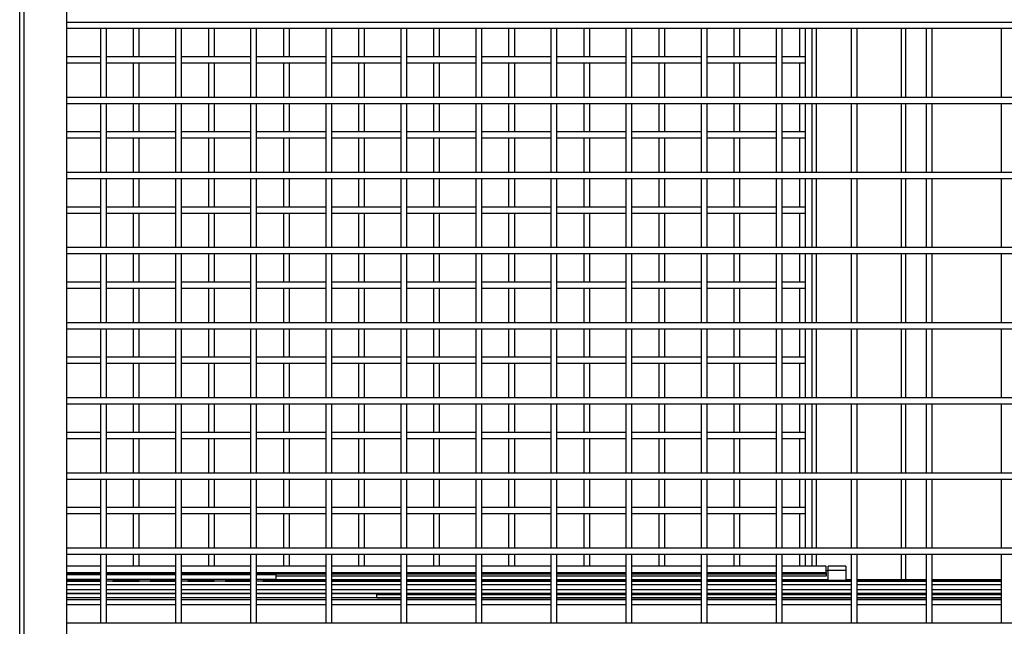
# Model space of a CAD drawing. Header units: inches. Extents: x 0.2 to 10.8, y 0.2 to 8.2.
# Tile 8 of 42: x 2.626 to 3.719, y 2.75 to 3.423. Entities that reach past the tile are written whole.
import ezdxf

# ---------------------------------------------------------------- set-up
doc = ezdxf.new("R2010")
doc.units = ezdxf.units.IN
doc.header["$MEASUREMENT"] = 0

msp = doc.modelspace()

# ---------------------------------------------------------------- linework, layer by layer
for p, q in [((2.62564, 2.34758), (2.62564, 4.9942)), ((2.63044, 2.34758), (2.63044, 4.9942)), ((2.67772, 4.9942), (2.67772, 2.34758)), ((2.67772, 3.42049), (4.52147, 3.42049)), ((2.67772, 3.41383), (4.52147, 3.41383)), ((2.71532, 3.41383), (2.71532, 3.33716)), ((2.72199, 3.33716), (2.72199, 3.41383)), ((2.75178, 3.41383), (2.75178, 3.38219)), ((2.75844, 3.38219), (2.75844, 3.41383)), ((2.79866, 3.41383), (2.79866, 3.33716)), ((2.80532, 3.33716), (2.80532, 3.41383)), ((2.83511, 3.41383), (2.83511, 3.38219)), ((2.84178, 3.38219), (2.84178, 3.41383)), ((2.88199, 3.41383), (2.88199, 3.33716)), ((2.88866, 3.33716), (2.88866, 3.41383)), ((2.91844, 3.41383), (2.91844, 3.38219)), ((2.92511, 3.38219), (2.92511, 3.41383)), ((2.96532, 3.41383), (2.96532, 3.33716)), ((2.97199, 3.33716), (2.97199, 3.41383)), ((3.00178, 3.41383), (3.00178, 3.38219)), ((3.00844, 3.38219), (3.00844, 3.41383)), ((3.04866, 3.41383), (3.04866, 3.33716)), ((3.05532, 3.33716), (3.05532, 3.41383)), ((3.08511, 3.41383), (3.08511, 3.38219)), ((3.09178, 3.38219), (3.09178, 3.41383)), ((3.13199, 3.41383), (3.13199, 3.33716)), ((3.13866, 3.33716), (3.13866, 3.41383)), ((3.16844, 3.41383), (3.16844, 3.38219)), ((3.17511, 3.38219), (3.17511, 3.41383)), ((3.21532, 3.41383), (3.21532, 3.33716)), ((3.22199, 3.33716), (3.22199, 3.41383)), ((3.25178, 3.41383), (3.25178, 3.38219)), ((3.25844, 3.38219), (3.25844, 3.41383)), ((3.29866, 3.41383), (3.29866, 3.33716)), ((3.30532, 3.33716), (3.30532, 3.41383)), ((3.33511, 3.41383), (3.33511, 3.38219)), ((3.34178, 3.38219), (3.34178, 3.41383)), ((3.38199, 3.41383), (3.38199, 3.33716)), ((3.38866, 3.33716), (3.38866, 3.41383)), ((3.41844, 3.41383), (3.41844, 3.38219)), ((3.42511, 3.38219), (3.42511, 3.41383)), ((3.46532, 3.41383), (3.46532, 3.33716)), ((3.47199, 3.33716), (3.47199, 3.41383)), ((3.49136, 3.41383), (3.49136, 3.38219)), ((3.49803, 3.38219), (3.49803, 3.41383)), ((3.50511, 3.41383), (3.50511, 3.33716)), ((3.51011, 3.33716), (3.51011, 3.41383)), ((3.54866, 3.41383), (3.54866, 3.33716)), ((3.55532, 3.33716), (3.55532, 3.41383)), ((3.60428, 3.41383), (3.60428, 3.33716)), ((3.60928, 3.33716), (3.60928, 3.41383)), ((3.63199, 3.41383), (3.63199, 3.33716)), ((3.63866, 3.33716), (3.63866, 3.41383)), ((3.71532, 3.41383), (3.71532, 3.33716)), ((2.71532, 3.38219), (2.67772, 3.38219)), ((2.79866, 3.38219), (2.72199, 3.38219)), ((2.88199, 3.38219), (2.80532, 3.38219)), ((2.96532, 3.38219), (2.88866, 3.38219)), ((3.04866, 3.38219), (2.97199, 3.38219)), ((3.13199, 3.38219), (3.05532, 3.38219)), ((3.21532, 3.38219), (3.13866, 3.38219)), ((3.29866, 3.38219), (3.22199, 3.38219)), ((3.38199, 3.38219), (3.30532, 3.38219)), ((3.46532, 3.38219), (3.38866, 3.38219)), ((3.49803, 3.38219), (3.47199, 3.38219)), ((3.49803, 3.37552), (3.49803, 3.38219)), ((2.67772, 3.37552), (2.71532, 3.37552)), ((2.72199, 3.37552), (2.79866, 3.37552)), ((2.75178, 3.37552), (2.75178, 3.33716)), ((2.75844, 3.33716), (2.75844, 3.37552)), ((2.80532, 3.37552), (2.88199, 3.37552)), ((2.83511, 3.37552), (2.83511, 3.33716)), ((2.84178, 3.33716), (2.84178, 3.37552)), ((2.88866, 3.37552), (2.96532, 3.37552)), ((2.91844, 3.37552), (2.91844, 3.33716)), ((2.92511, 3.33716), (2.92511, 3.37552)), ((2.97199, 3.37552), (3.04866, 3.37552)), ((3.00178, 3.37552), (3.00178, 3.33716)), ((3.00844, 3.33716), (3.00844, 3.37552)), ((3.05532, 3.37552), (3.13199, 3.37552)), ((3.08511, 3.37552), (3.08511, 3.33716)), ((3.09178, 3.33716), (3.09178, 3.37552)), ((3.13866, 3.37552), (3.21532, 3.37552)), ((3.16844, 3.37552), (3.16844, 3.33716)), ((3.17511, 3.33716), (3.17511, 3.37552)), ((3.22199, 3.37552), (3.29866, 3.37552)), ((3.25178, 3.37552), (3.25178, 3.33716)), ((3.25844, 3.33716), (3.25844, 3.37552)), ((3.30532, 3.37552), (3.38199, 3.37552)), ((3.33511, 3.37552), (3.33511, 3.33716)), ((3.34178, 3.33716), (3.34178, 3.37552)), ((3.38866, 3.37552), (3.46532, 3.37552)), ((3.41844, 3.37552), (3.41844, 3.33716)), ((3.42511, 3.33716), (3.42511, 3.37552)), ((3.47199, 3.37552), (3.49803, 3.37552)), ((3.49136, 3.37552), (3.49136, 3.33716)), ((3.49803, 3.33716), (3.49803, 3.37552)), ((4.52147, 3.33716), (2.67772, 3.33716)), ((2.67772, 3.33049), (4.52147, 3.33049)), ((2.71532, 3.33049), (2.71532, 3.25383)), ((2.72199, 3.25383), (2.72199, 3.33049)), ((2.75178, 3.33049), (2.75178, 3.29886)), ((2.75844, 3.29886), (2.75844, 3.33049)), ((2.79866, 3.33049), (2.79866, 3.25383)), ((2.80532, 3.25383), (2.80532, 3.33049)), ((2.83511, 3.33049), (2.83511, 3.29886)), ((2.84178, 3.29886), (2.84178, 3.33049)), ((2.88199, 3.33049), (2.88199, 3.25383)), ((2.88866, 3.25383), (2.88866, 3.33049)), ((2.91844, 3.33049), (2.91844, 3.29886)), ((2.92511, 3.29886), (2.92511, 3.33049)), ((2.96532, 3.33049), (2.96532, 3.25383)), ((2.97199, 3.25383), (2.97199, 3.33049)), ((3.00178, 3.33049), (3.00178, 3.29886)), ((3.00844, 3.29886), (3.00844, 3.33049)), ((3.04866, 3.33049), (3.04866, 3.25383)), ((3.05532, 3.25383), (3.05532, 3.33049)), ((3.08511, 3.33049), (3.08511, 3.29886)), ((3.09178, 3.29886), (3.09178, 3.33049)), ((3.13199, 3.33049), (3.13199, 3.25383)), ((3.13866, 3.25383), (3.13866, 3.33049)), ((3.16844, 3.33049), (3.16844, 3.29886)), ((3.17511, 3.29886), (3.17511, 3.33049)), ((3.21532, 3.33049), (3.21532, 3.25383)), ((3.22199, 3.25383), (3.22199, 3.33049)), ((3.25178, 3.33049), (3.25178, 3.29886)), ((3.25844, 3.29886), (3.25844, 3.33049)), ((3.29866, 3.33049), (3.29866, 3.25383)), ((3.30532, 3.25383), (3.30532, 3.33049)), ((3.33511, 3.33049), (3.33511, 3.29886)), ((3.34178, 3.29886), (3.34178, 3.33049)), ((3.38199, 3.33049), (3.38199, 3.25383)), ((3.38866, 3.25383), (3.38866, 3.33049)), ((3.41844, 3.33049), (3.41844, 3.29886)), ((3.42511, 3.29886), (3.42511, 3.33049)), ((3.46532, 3.33049), (3.46532, 3.25383)), ((3.47199, 3.25383), (3.47199, 3.33049)), ((3.49136, 3.33049), (3.49136, 3.29886)), ((3.49803, 3.29886), (3.49803, 3.33049)), ((3.50511, 3.33049), (3.50511, 3.25383)), ((3.51011, 3.25383), (3.51011, 3.33049)), ((3.54866, 3.33049), (3.54866, 3.25383)), ((3.55532, 3.25383), (3.55532, 3.33049)), ((3.60428, 3.33049), (3.60428, 3.25383)), ((3.60928, 3.25383), (3.60928, 3.33049)), ((3.63199, 3.33049), (3.63199, 3.25383)), ((3.63866, 3.25383), (3.63866, 3.33049)), ((3.71532, 3.33049), (3.71532, 3.25383)), ((2.71532, 3.29886), (2.67772, 3.29886)), ((2.67772, 3.29219), (2.71532, 3.29219)), ((2.79866, 3.29886), (2.72199, 3.29886)), ((2.72199, 3.29219), (2.79866, 3.29219)), ((2.75178, 3.29219), (2.75178, 3.25383)), ((2.75844, 3.25383), (2.75844, 3.29219)), ((2.88199, 3.29886), (2.80532, 3.29886)), ((2.80532, 3.29219), (2.88199, 3.29219)), ((2.83511, 3.29219), (2.83511, 3.25383)), ((2.84178, 3.25383), (2.84178, 3.29219)), ((2.96532, 3.29886), (2.88866, 3.29886)), ((2.88866, 3.29219), (2.96532, 3.29219)), ((2.91844, 3.29219), (2.91844, 3.25383)), ((2.92511, 3.25383), (2.92511, 3.29219)), ((3.04866, 3.29886), (2.97199, 3.29886)), ((2.97199, 3.29219), (3.04866, 3.29219)), ((3.00178, 3.29219), (3.00178, 3.25383)), ((3.00844, 3.25383), (3.00844, 3.29219)), ((3.13199, 3.29886), (3.05532, 3.29886)), ((3.05532, 3.29219), (3.13199, 3.29219)), ((3.08511, 3.29219), (3.08511, 3.25383)), ((3.09178, 3.25383), (3.09178, 3.29219)), ((3.21532, 3.29886), (3.13866, 3.29886)), ((3.13866, 3.29219), (3.21532, 3.29219)), ((3.16844, 3.29219), (3.16844, 3.25383)), ((3.17511, 3.25383), (3.17511, 3.29219)), ((3.29866, 3.29886), (3.22199, 3.29886)), ((3.22199, 3.29219), (3.29866, 3.29219)), ((3.25178, 3.29219), (3.25178, 3.25383)), ((3.25844, 3.25383), (3.25844, 3.29219)), ((3.38199, 3.29886), (3.30532, 3.29886)), ((3.30532, 3.29219), (3.38199, 3.29219)), ((3.33511, 3.29219), (3.33511, 3.25383)), ((3.34178, 3.25383), (3.34178, 3.29219)), ((3.46532, 3.29886), (3.38866, 3.29886)), ((3.38866, 3.29219), (3.46532, 3.29219)), ((3.41844, 3.29219), (3.41844, 3.25383)), ((3.42511, 3.25383), (3.42511, 3.29219)), ((3.49803, 3.29886), (3.47199, 3.29886)), ((3.47199, 3.29219), (3.49803, 3.29219)), ((3.49136, 3.29219), (3.49136, 3.25383)), ((3.49803, 3.29219), (3.49803, 3.29886)), ((3.49803, 3.25383), (3.49803, 3.29219)), ((4.52147, 3.25383), (2.67772, 3.25383)), ((2.67772, 3.24716), (4.52147, 3.24716)), ((2.71532, 3.24716), (2.71532, 3.17049)), ((2.72199, 3.17049), (2.72199, 3.24716)), ((2.75178, 3.24716), (2.75178, 3.21552)), ((2.75844, 3.21552), (2.75844, 3.24716)), ((2.79866, 3.24716), (2.79866, 3.17049)), ((2.80532, 3.17049), (2.80532, 3.24716)), ((2.83511, 3.24716), (2.83511, 3.21552)), ((2.84178, 3.21552), (2.84178, 3.24716)), ((2.88199, 3.24716), (2.88199, 3.17049)), ((2.88866, 3.17049), (2.88866, 3.24716)), ((2.91844, 3.24716), (2.91844, 3.21552)), ((2.92511, 3.21552), (2.92511, 3.24716)), ((2.96532, 3.24716), (2.96532, 3.17049)), ((2.97199, 3.17049), (2.97199, 3.24716)), ((3.00178, 3.24716), (3.00178, 3.21552)), ((3.00844, 3.21552), (3.00844, 3.24716)), ((3.04866, 3.24716), (3.04866, 3.17049)), ((3.05532, 3.17049), (3.05532, 3.24716)), ((3.08511, 3.24716), (3.08511, 3.21552)), ((3.09178, 3.21552), (3.09178, 3.24716)), ((3.13199, 3.24716), (3.13199, 3.17049)), ((3.13866, 3.17049), (3.13866, 3.24716)), ((3.16844, 3.24716), (3.16844, 3.21552)), ((3.17511, 3.21552), (3.17511, 3.24716)), ((3.21532, 3.24716), (3.21532, 3.17049)), ((3.22199, 3.17049), (3.22199, 3.24716)), ((3.25178, 3.24716), (3.25178, 3.21552)), ((3.25844, 3.21552), (3.25844, 3.24716)), ((3.29866, 3.24716), (3.29866, 3.17049)), ((3.30532, 3.17049), (3.30532, 3.24716)), ((3.33511, 3.24716), (3.33511, 3.21552)), ((3.34178, 3.21552), (3.34178, 3.24716)), ((3.38199, 3.24716), (3.38199, 3.17049)), ((3.38866, 3.17049), (3.38866, 3.24716)), ((3.41844, 3.24716), (3.41844, 3.21552)), ((3.42511, 3.21552), (3.42511, 3.24716)), ((3.46532, 3.24716), (3.46532, 3.17049)), ((3.47199, 3.17049), (3.47199, 3.24716)), ((3.49136, 3.24716), (3.49136, 3.21552)), ((3.49803, 3.21552), (3.49803, 3.24716)), ((3.50511, 3.24716), (3.50511, 3.17049)), ((3.51011, 3.17049), (3.51011, 3.24716)), ((3.54866, 3.24716), (3.54866, 3.17049)), ((3.55532, 3.17049), (3.55532, 3.24716)), ((3.60428, 3.24716), (3.60428, 3.17049)), ((3.60928, 3.17049), (3.60928, 3.24716)), ((3.63199, 3.24716), (3.63199, 3.17049)), ((3.63866, 3.17049), (3.63866, 3.24716)), ((3.71532, 3.24716), (3.71532, 3.17049)), ((2.71532, 3.21552), (2.67772, 3.21552)), ((2.79866, 3.21552), (2.72199, 3.21552)), ((2.88199, 3.21552), (2.80532, 3.21552)), ((2.96532, 3.21552), (2.88866, 3.21552)), ((3.04866, 3.21552), (2.97199, 3.21552)), ((3.13199, 3.21552), (3.05532, 3.21552)), ((3.21532, 3.21552), (3.13866, 3.21552)), ((3.29866, 3.21552), (3.22199, 3.21552)), ((3.38199, 3.21552), (3.30532, 3.21552)), ((3.46532, 3.21552), (3.38866, 3.21552)), ((3.49803, 3.21552), (3.47199, 3.21552)), ((3.49803, 3.20886), (3.49803, 3.21552)), ((2.67772, 3.20886), (2.71532, 3.20886)), ((2.72199, 3.20886), (2.79866, 3.20886)), ((2.75178, 3.20886), (2.75178, 3.17049)), ((2.75844, 3.17049), (2.75844, 3.20886)), ((2.80532, 3.20886), (2.88199, 3.20886)), ((2.83511, 3.20886), (2.83511, 3.17049)), ((2.84178, 3.17049), (2.84178, 3.20886)), ((2.88866, 3.20886), (2.96532, 3.20886)), ((2.91844, 3.20886), (2.91844, 3.17049)), ((2.92511, 3.17049), (2.92511, 3.20886)), ((2.97199, 3.20886), (3.04866, 3.20886)), ((3.00178, 3.20886), (3.00178, 3.17049)), ((3.00844, 3.17049), (3.00844, 3.20886)), ((3.05532, 3.20886), (3.13199, 3.20886)), ((3.08511, 3.20886), (3.08511, 3.17049)), ((3.09178, 3.17049), (3.09178, 3.20886)), ((3.13866, 3.20886), (3.21532, 3.20886)), ((3.16844, 3.20886), (3.16844, 3.17049)), ((3.17511, 3.17049), (3.17511, 3.20886)), ((3.22199, 3.20886), (3.29866, 3.20886)), ((3.25178, 3.20886), (3.25178, 3.17049)), ((3.25844, 3.17049), (3.25844, 3.20886)), ((3.30532, 3.20886), (3.38199, 3.20886)), ((3.33511, 3.20886), (3.33511, 3.17049)), ((3.34178, 3.17049), (3.34178, 3.20886)), ((3.38866, 3.20886), (3.46532, 3.20886)), ((3.41844, 3.20886), (3.41844, 3.17049)), ((3.42511, 3.17049), (3.42511, 3.20886)), ((3.47199, 3.20886), (3.49803, 3.20886)), ((3.49136, 3.20886), (3.49136, 3.17049)), ((3.49803, 3.17049), (3.49803, 3.20886)), ((4.52147, 3.17049), (2.67772, 3.17049)), ((2.67772, 3.16383), (4.52147, 3.16383)), ((2.71532, 3.16383), (2.71532, 3.08716)), ((2.72199, 3.08716), (2.72199, 3.16383)), ((2.75178, 3.16383), (2.75178, 3.13219)), ((2.75844, 3.13219), (2.75844, 3.16383)), ((2.79866, 3.16383), (2.79866, 3.08716)), ((2.80532, 3.08716), (2.80532, 3.16383)), ((2.83511, 3.16383), (2.83511, 3.13219)), ((2.84178, 3.13219), (2.84178, 3.16383)), ((2.88199, 3.16383), (2.88199, 3.08716)), ((2.88866, 3.08716), (2.88866, 3.16383)), ((2.91844, 3.16383), (2.91844, 3.13219)), ((2.92511, 3.13219), (2.92511, 3.16383)), ((2.96532, 3.16383), (2.96532, 3.08716)), ((2.97199, 3.08716), (2.97199, 3.16383)), ((3.00178, 3.16383), (3.00178, 3.13219)), ((3.00844, 3.13219), (3.00844, 3.16383)), ((3.04866, 3.16383), (3.04866, 3.08716)), ((3.05532, 3.08716), (3.05532, 3.16383)), ((3.08511, 3.16383), (3.08511, 3.13219)), ((3.09178, 3.13219), (3.09178, 3.16383)), ((3.13199, 3.16383), (3.13199, 3.08716)), ((3.13866, 3.08716), (3.13866, 3.16383)), ((3.16844, 3.16383), (3.16844, 3.13219)), ((3.17511, 3.13219), (3.17511, 3.16383)), ((3.21532, 3.16383), (3.21532, 3.08716)), ((3.22199, 3.08716), (3.22199, 3.16383)), ((3.25178, 3.16383), (3.25178, 3.13219)), ((3.25844, 3.13219), (3.25844, 3.16383)), ((3.29866, 3.16383), (3.29866, 3.08716)), ((3.30532, 3.08716), (3.30532, 3.16383)), ((3.33511, 3.16383), (3.33511, 3.13219)), ((3.34178, 3.13219), (3.34178, 3.16383)), ((3.38199, 3.16383), (3.38199, 3.08716)), ((3.38866, 3.08716), (3.38866, 3.16383)), ((3.41844, 3.16383), (3.41844, 3.13219)), ((3.42511, 3.13219), (3.42511, 3.16383)), ((3.46532, 3.16383), (3.46532, 3.08716)), ((3.47199, 3.08716), (3.47199, 3.16383)), ((3.49136, 3.16383), (3.49136, 3.13219)), ((3.49803, 3.13219), (3.49803, 3.16383)), ((3.50511, 3.16383), (3.50511, 3.08716)), ((3.51011, 3.08716), (3.51011, 3.16383)), ((3.54866, 3.16383), (3.54866, 3.08716)), ((3.55532, 3.08716), (3.55532, 3.16383)), ((3.60428, 3.16383), (3.60428, 3.08716)), ((3.60928, 3.08716), (3.60928, 3.16383)), ((3.63199, 3.16383), (3.63199, 3.08716)), ((3.63866, 3.08716), (3.63866, 3.16383)), ((3.71532, 3.16383), (3.71532, 3.08716)), ((2.71532, 3.13219), (2.67772, 3.13219)), ((2.79866, 3.13219), (2.72199, 3.13219)), ((2.88199, 3.13219), (2.80532, 3.13219)), ((2.96532, 3.13219), (2.88866, 3.13219)), ((3.04866, 3.13219), (2.97199, 3.13219)), ((3.13199, 3.13219), (3.05532, 3.13219)), ((3.21532, 3.13219), (3.13866, 3.13219)), ((3.29866, 3.13219), (3.22199, 3.13219)), ((3.38199, 3.13219), (3.30532, 3.13219)), ((3.46532, 3.13219), (3.38866, 3.13219)), ((3.49803, 3.13219), (3.47199, 3.13219)), ((3.49803, 3.12552), (3.49803, 3.13219)), ((2.67772, 3.12552), (2.71532, 3.12552)), ((2.72199, 3.12552), (2.79866, 3.12552)), ((2.75178, 3.12552), (2.75178, 3.08716)), ((2.75844, 3.08716), (2.75844, 3.12552)), ((2.80532, 3.12552), (2.88199, 3.12552)), ((2.83511, 3.12552), (2.83511, 3.08716)), ((2.84178, 3.08716), (2.84178, 3.12552)), ((2.88866, 3.12552), (2.96532, 3.12552)), ((2.91844, 3.12552), (2.91844, 3.08716)), ((2.92511, 3.08716), (2.92511, 3.12552)), ((2.97199, 3.12552), (3.04866, 3.12552)), ((3.00178, 3.12552), (3.00178, 3.08716)), ((3.00844, 3.08716), (3.00844, 3.12552)), ((3.05532, 3.12552), (3.13199, 3.12552)), ((3.08511, 3.12552), (3.08511, 3.08716)), ((3.09178, 3.08716), (3.09178, 3.12552)), ((3.13866, 3.12552), (3.21532, 3.12552)), ((3.16844, 3.12552), (3.16844, 3.08716)), ((3.17511, 3.08716), (3.17511, 3.12552)), ((3.22199, 3.12552), (3.29866, 3.12552)), ((3.25178, 3.12552), (3.25178, 3.08716)), ((3.25844, 3.08716), (3.25844, 3.12552)), ((3.30532, 3.12552), (3.38199, 3.12552)), ((3.33511, 3.12552), (3.33511, 3.08716)), ((3.34178, 3.08716), (3.34178, 3.12552)), ((3.38866, 3.12552), (3.46532, 3.12552)), ((3.41844, 3.12552), (3.41844, 3.08716)), ((3.42511, 3.08716), (3.42511, 3.12552)), ((3.47199, 3.12552), (3.49803, 3.12552)), ((3.49136, 3.12552), (3.49136, 3.08716)), ((3.49803, 3.08716), (3.49803, 3.12552)), ((4.52147, 3.08716), (2.67772, 3.08716)), ((2.67772, 3.08049), (4.52147, 3.08049)), ((2.71532, 3.08049), (2.71532, 3.00383)), ((2.72199, 3.00383), (2.72199, 3.08049)), ((2.75178, 3.08049), (2.75178, 3.04886)), ((2.75844, 3.04886), (2.75844, 3.08049)), ((2.79866, 3.08049), (2.79866, 3.00383)), ((2.80532, 3.00383), (2.80532, 3.08049)), ((2.83511, 3.08049), (2.83511, 3.04886)), ((2.84178, 3.04886), (2.84178, 3.08049)), ((2.88199, 3.08049), (2.88199, 3.00383)), ((2.88866, 3.00383), (2.88866, 3.08049)), ((2.91844, 3.08049), (2.91844, 3.04886)), ((2.92511, 3.04886), (2.92511, 3.08049)), ((2.96532, 3.08049), (2.96532, 3.00383)), ((2.97199, 3.00383), (2.97199, 3.08049)), ((3.00178, 3.08049), (3.00178, 3.04886)), ((3.00844, 3.04886), (3.00844, 3.08049)), ((3.04866, 3.08049), (3.04866, 3.00383)), ((3.05532, 3.00383), (3.05532, 3.08049)), ((3.08511, 3.08049), (3.08511, 3.04886)), ((3.09178, 3.04886), (3.09178, 3.08049)), ((3.13199, 3.08049), (3.13199, 3.00383)), ((3.13866, 3.00383), (3.13866, 3.08049)), ((3.16844, 3.08049), (3.16844, 3.04886)), ((3.17511, 3.04886), (3.17511, 3.08049)), ((3.21532, 3.08049), (3.21532, 3.00383)), ((3.22199, 3.00383), (3.22199, 3.08049)), ((3.25178, 3.08049), (3.25178, 3.04886)), ((3.25844, 3.04886), (3.25844, 3.08049)), ((3.29866, 3.08049), (3.29866, 3.00383)), ((3.30532, 3.00383), (3.30532, 3.08049)), ((3.33511, 3.08049), (3.33511, 3.04886)), ((3.34178, 3.04886), (3.34178, 3.08049)), ((3.38199, 3.08049), (3.38199, 3.00383)), ((3.38866, 3.00383), (3.38866, 3.08049)), ((3.41844, 3.08049), (3.41844, 3.04886)), ((3.42511, 3.04886), (3.42511, 3.08049)), ((3.46532, 3.08049), (3.46532, 3.00383)), ((3.47199, 3.00383), (3.47199, 3.08049)), ((3.49136, 3.08049), (3.49136, 3.04886)), ((3.49803, 3.04886), (3.49803, 3.08049)), ((3.50511, 3.08049), (3.50511, 3.00383)), ((3.51011, 3.00383), (3.51011, 3.08049)), ((3.54866, 3.08049), (3.54866, 3.00383)), ((3.55532, 3.00383), (3.55532, 3.08049)), ((3.60428, 3.08049), (3.60428, 3.00383)), ((3.60928, 3.00383), (3.60928, 3.08049)), ((3.63199, 3.08049), (3.63199, 3.00383)), ((3.63866, 3.00383), (3.63866, 3.08049)), ((3.71532, 3.08049), (3.71532, 3.00383)), ((2.71532, 3.04886), (2.67772, 3.04886)), ((2.67772, 3.04219), (2.71532, 3.04219)), ((2.79866, 3.04886), (2.72199, 3.04886)), ((2.72199, 3.04219), (2.79866, 3.04219)), ((2.75178, 3.04219), (2.75178, 3.00383)), ((2.75844, 3.00383), (2.75844, 3.04219)), ((2.88199, 3.04886), (2.80532, 3.04886)), ((2.80532, 3.04219), (2.88199, 3.04219)), ((2.83511, 3.04219), (2.83511, 3.00383)), ((2.84178, 3.00383), (2.84178, 3.04219)), ((2.96532, 3.04886), (2.88866, 3.04886)), ((2.88866, 3.04219), (2.96532, 3.04219)), ((2.91844, 3.04219), (2.91844, 3.00383)), ((2.92511, 3.00383), (2.92511, 3.04219)), ((3.04866, 3.04886), (2.97199, 3.04886)), ((2.97199, 3.04219), (3.04866, 3.04219)), ((3.00178, 3.04219), (3.00178, 3.00383)), ((3.00844, 3.00383), (3.00844, 3.04219)), ((3.13199, 3.04886), (3.05532, 3.04886)), ((3.05532, 3.04219), (3.13199, 3.04219)), ((3.08511, 3.04219), (3.08511, 3.00383)), ((3.09178, 3.00383), (3.09178, 3.04219)), ((3.21532, 3.04886), (3.13866, 3.04886)), ((3.13866, 3.04219), (3.21532, 3.04219)), ((3.16844, 3.04219), (3.16844, 3.00383)), ((3.17511, 3.00383), (3.17511, 3.04219)), ((3.29866, 3.04886), (3.22199, 3.04886)), ((3.22199, 3.04219), (3.29866, 3.04219)), ((3.25178, 3.04219), (3.25178, 3.00383)), ((3.25844, 3.00383), (3.25844, 3.04219)), ((3.38199, 3.04886), (3.30532, 3.04886)), ((3.30532, 3.04219), (3.38199, 3.04219)), ((3.33511, 3.04219), (3.33511, 3.00383)), ((3.34178, 3.00383), (3.34178, 3.04219)), ((3.46532, 3.04886), (3.38866, 3.04886)), ((3.38866, 3.04219), (3.46532, 3.04219)), ((3.41844, 3.04219), (3.41844, 3.00383)), ((3.42511, 3.00383), (3.42511, 3.04219)), ((3.49803, 3.04886), (3.47199, 3.04886)), ((3.47199, 3.04219), (3.49803, 3.04219)), ((3.49136, 3.04219), (3.49136, 3.00383)), ((3.49803, 3.04219), (3.49803, 3.04886)), ((3.49803, 3.00383), (3.49803, 3.04219)), ((4.52147, 3.00383), (2.67772, 3.00383)), ((2.67772, 2.99716), (4.52147, 2.99716)), ((2.71532, 2.99716), (2.71532, 2.92049)), ((2.72199, 2.92049), (2.72199, 2.99716)), ((2.75178, 2.99716), (2.75178, 2.96552)), ((2.75844, 2.96552), (2.75844, 2.99716)), ((2.79866, 2.99716), (2.79866, 2.92049)), ((2.80532, 2.92049), (2.80532, 2.99716)), ((2.83511, 2.99716), (2.83511, 2.96552)), ((2.84178, 2.96552), (2.84178, 2.99716)), ((2.88199, 2.99716), (2.88199, 2.92049)), ((2.88866, 2.92049), (2.88866, 2.99716)), ((2.91844, 2.99716), (2.91844, 2.96552)), ((2.92511, 2.96552), (2.92511, 2.99716)), ((2.96532, 2.99716), (2.96532, 2.92049)), ((2.97199, 2.92049), (2.97199, 2.99716)), ((3.00178, 2.99716), (3.00178, 2.96552)), ((3.00844, 2.96552), (3.00844, 2.99716)), ((3.04866, 2.99716), (3.04866, 2.92049)), ((3.05532, 2.92049), (3.05532, 2.99716)), ((3.08511, 2.99716), (3.08511, 2.96552)), ((3.09178, 2.96552), (3.09178, 2.99716)), ((3.13199, 2.99716), (3.13199, 2.92049)), ((3.13866, 2.92049), (3.13866, 2.99716)), ((3.16844, 2.99716), (3.16844, 2.96552)), ((3.17511, 2.96552), (3.17511, 2.99716)), ((3.21532, 2.99716), (3.21532, 2.92049)), ((3.22199, 2.92049), (3.22199, 2.99716)), ((3.25178, 2.99716), (3.25178, 2.96552)), ((3.25844, 2.96552), (3.25844, 2.99716)), ((3.29866, 2.99716), (3.29866, 2.92049)), ((3.30532, 2.92049), (3.30532, 2.99716)), ((3.33511, 2.99716), (3.33511, 2.96552)), ((3.34178, 2.96552), (3.34178, 2.99716)), ((3.38199, 2.99716), (3.38199, 2.92049)), ((3.38866, 2.92049), (3.38866, 2.99716)), ((3.41844, 2.99716), (3.41844, 2.96552)), ((3.42511, 2.96552), (3.42511, 2.99716)), ((3.46532, 2.99716), (3.46532, 2.92049)), ((3.47199, 2.92049), (3.47199, 2.99716)), ((3.49136, 2.99716), (3.49136, 2.96552)), ((3.49803, 2.96552), (3.49803, 2.99716)), ((3.50511, 2.99716), (3.50511, 2.92049)), ((3.51011, 2.92049), (3.51011, 2.99716)), ((3.54866, 2.99716), (3.54866, 2.92049)), ((3.55532, 2.92049), (3.55532, 2.99716)), ((3.60428, 2.99716), (3.60428, 2.92049)), ((3.60928, 2.92049), (3.60928, 2.99716)), ((3.63199, 2.99716), (3.63199, 2.92049)), ((3.63866, 2.92049), (3.63866, 2.99716)), ((3.71532, 2.99716), (3.71532, 2.92049)), ((2.71532, 2.96552), (2.67772, 2.96552)), ((2.79866, 2.96552), (2.72199, 2.96552)), ((2.88199, 2.96552), (2.80532, 2.96552)), ((2.96532, 2.96552), (2.88866, 2.96552)), ((3.04866, 2.96552), (2.97199, 2.96552)), ((3.13199, 2.96552), (3.05532, 2.96552)), ((3.21532, 2.96552), (3.13866, 2.96552)), ((3.29866, 2.96552), (3.22199, 2.96552)), ((3.38199, 2.96552), (3.30532, 2.96552)), ((3.46532, 2.96552), (3.38866, 2.96552)), ((3.49803, 2.96552), (3.47199, 2.96552)), ((3.49803, 2.95886), (3.49803, 2.96552)), ((2.67772, 2.95886), (2.71532, 2.95886)), ((2.72199, 2.95886), (2.79866, 2.95886)), ((2.75178, 2.95886), (2.75178, 2.92049)), ((2.75844, 2.92049), (2.75844, 2.95886)), ((2.80532, 2.95886), (2.88199, 2.95886)), ((2.83511, 2.95886), (2.83511, 2.92049)), ((2.84178, 2.92049), (2.84178, 2.95886)), ((2.88866, 2.95886), (2.96532, 2.95886)), ((2.91844, 2.95886), (2.91844, 2.92049)), ((2.92511, 2.92049), (2.92511, 2.95886)), ((2.97199, 2.95886), (3.04866, 2.95886)), ((3.00178, 2.95886), (3.00178, 2.92049)), ((3.00844, 2.92049), (3.00844, 2.95886)), ((3.05532, 2.95886), (3.13199, 2.95886)), ((3.08511, 2.95886), (3.08511, 2.92049)), ((3.09178, 2.92049), (3.09178, 2.95886)), ((3.13866, 2.95886), (3.21532, 2.95886)), ((3.16844, 2.95886), (3.16844, 2.92049)), ((3.17511, 2.92049), (3.17511, 2.95886)), ((3.22199, 2.95886), (3.29866, 2.95886)), ((3.25178, 2.95886), (3.25178, 2.92049)), ((3.25844, 2.92049), (3.25844, 2.95886)), ((3.30532, 2.95886), (3.38199, 2.95886)), ((3.33511, 2.95886), (3.33511, 2.92049)), ((3.34178, 2.92049), (3.34178, 2.95886)), ((3.38866, 2.95886), (3.46532, 2.95886)), ((3.41844, 2.95886), (3.41844, 2.92049)), ((3.42511, 2.92049), (3.42511, 2.95886)), ((3.47199, 2.95886), (3.49803, 2.95886)), ((3.49136, 2.95886), (3.49136, 2.92049)), ((3.49803, 2.92049), (3.49803, 2.95886)), ((4.52147, 2.92049), (2.67772, 2.92049)), ((2.67772, 2.91383), (4.52147, 2.91383)), ((2.71532, 2.91383), (2.71532, 2.83716)), ((2.72199, 2.83716), (2.72199, 2.91383)), ((2.75178, 2.91383), (2.75178, 2.88219)), ((2.75844, 2.88219), (2.75844, 2.91383)), ((2.79866, 2.91383), (2.79866, 2.83716)), ((2.80532, 2.83716), (2.80532, 2.91383)), ((2.83511, 2.91383), (2.83511, 2.88219)), ((2.84178, 2.88219), (2.84178, 2.91383)), ((2.88199, 2.91383), (2.88199, 2.83716)), ((2.88866, 2.83716), (2.88866, 2.91383)), ((2.91844, 2.91383), (2.91844, 2.88219)), ((2.92511, 2.88219), (2.92511, 2.91383)), ((2.96532, 2.91383), (2.96532, 2.83716)), ((2.97199, 2.83716), (2.97199, 2.91383)), ((3.00178, 2.91383), (3.00178, 2.88219)), ((3.00844, 2.88219), (3.00844, 2.91383)), ((3.04866, 2.91383), (3.04866, 2.83716)), ((3.05532, 2.83716), (3.05532, 2.91383)), ((3.08511, 2.91383), (3.08511, 2.88219)), ((3.09178, 2.88219), (3.09178, 2.91383)), ((3.13199, 2.91383), (3.13199, 2.83716)), ((3.13866, 2.83716), (3.13866, 2.91383)), ((3.16844, 2.91383), (3.16844, 2.88219)), ((3.17511, 2.88219), (3.17511, 2.91383)), ((3.21532, 2.91383), (3.21532, 2.83716)), ((3.22199, 2.83716), (3.22199, 2.91383)), ((3.25178, 2.91383), (3.25178, 2.88219)), ((3.25844, 2.88219), (3.25844, 2.91383)), ((3.29866, 2.91383), (3.29866, 2.83716)), ((3.30532, 2.83716), (3.30532, 2.91383)), ((3.33511, 2.91383), (3.33511, 2.88219)), ((3.34178, 2.88219), (3.34178, 2.91383)), ((3.38199, 2.91383), (3.38199, 2.83716)), ((3.38866, 2.83716), (3.38866, 2.91383)), ((3.41844, 2.91383), (3.41844, 2.88219)), ((3.42511, 2.88219), (3.42511, 2.91383)), ((3.46532, 2.91383), (3.46532, 2.83716)), ((3.47199, 2.83716), (3.47199, 2.91383)), ((3.49136, 2.91383), (3.49136, 2.88219)), ((3.49803, 2.88219), (3.49803, 2.91383)), ((3.50511, 2.91383), (3.50511, 2.83716)), ((3.51011, 2.83716), (3.51011, 2.91383)), ((3.54866, 2.91383), (3.54866, 2.83716)), ((3.55532, 2.83716), (3.55532, 2.91383)), ((3.60428, 2.91383), (3.60428, 2.83716)), ((3.60928, 2.83716), (3.60928, 2.91383)), ((3.63199, 2.91383), (3.63199, 2.83716)), ((3.63866, 2.83716), (3.63866, 2.91383)), ((3.71532, 2.91383), (3.71532, 2.83716)), ((2.71532, 2.88219), (2.67772, 2.88219)), ((2.67772, 2.87552), (2.71532, 2.87552)), ((2.79866, 2.88219), (2.72199, 2.88219)), ((2.72199, 2.87552), (2.79866, 2.87552)), ((2.75178, 2.87552), (2.75178, 2.83716)), ((2.75844, 2.83716), (2.75844, 2.87552)), ((2.88199, 2.88219), (2.80532, 2.88219)), ((2.80532, 2.87552), (2.88199, 2.87552)), ((2.83511, 2.87552), (2.83511, 2.83716)), ((2.84178, 2.83716), (2.84178, 2.87552)), ((2.96532, 2.88219), (2.88866, 2.88219)), ((2.88866, 2.87552), (2.96532, 2.87552)), ((2.91844, 2.87552), (2.91844, 2.83716)), ((2.92511, 2.83716), (2.92511, 2.87552)), ((3.04866, 2.88219), (2.97199, 2.88219)), ((2.97199, 2.87552), (3.04866, 2.87552)), ((3.00178, 2.87552), (3.00178, 2.83716)), ((3.00844, 2.83716), (3.00844, 2.87552)), ((3.13199, 2.88219), (3.05532, 2.88219)), ((3.05532, 2.87552), (3.13199, 2.87552)), ((3.08511, 2.87552), (3.08511, 2.83716)), ((3.09178, 2.83716), (3.09178, 2.87552)), ((3.21532, 2.88219), (3.13866, 2.88219)), ((3.13866, 2.87552), (3.21532, 2.87552)), ((3.16844, 2.87552), (3.16844, 2.83716)), ((3.17511, 2.83716), (3.17511, 2.87552)), ((3.29866, 2.88219), (3.22199, 2.88219)), ((3.22199, 2.87552), (3.29866, 2.87552)), ((3.25178, 2.87552), (3.25178, 2.83716)), ((3.25844, 2.83716), (3.25844, 2.87552)), ((3.38199, 2.88219), (3.30532, 2.88219)), ((3.30532, 2.87552), (3.38199, 2.87552)), ((3.33511, 2.87552), (3.33511, 2.83716)), ((3.34178, 2.83716), (3.34178, 2.87552)), ((3.46532, 2.88219), (3.38866, 2.88219)), ((3.38866, 2.87552), (3.46532, 2.87552)), ((3.41844, 2.87552), (3.41844, 2.83716)), ((3.42511, 2.83716), (3.42511, 2.87552)), ((3.49803, 2.88219), (3.47199, 2.88219)), ((3.47199, 2.87552), (3.49803, 2.87552)), ((3.49136, 2.87552), (3.49136, 2.83716)), ((3.49803, 2.87552), (3.49803, 2.88219)), ((3.49803, 2.83716), (3.49803, 2.87552)), ((4.52147, 2.83716), (2.67772, 2.83716)), ((2.67772, 2.83049), (4.52147, 2.83049)), ((2.71532, 2.83049), (2.71532, 2.75383)), ((2.72199, 2.75383), (2.72199, 2.83049)), ((2.75178, 2.83049), (2.75178, 2.81726)), ((2.75844, 2.81726), (2.75844, 2.83049)), ((2.79866, 2.83049), (2.79866, 2.75383)), ((2.80532, 2.75383), (2.80532, 2.83049)), ((2.83511, 2.83049), (2.83511, 2.81726)), ((2.84178, 2.81726), (2.84178, 2.83049)), ((2.88199, 2.83049), (2.88199, 2.75383)), ((2.88866, 2.75383), (2.88866, 2.83049)), ((2.91844, 2.83049), (2.91844, 2.81726)), ((2.92511, 2.81726), (2.92511, 2.83049)), ((2.96532, 2.83049), (2.96532, 2.75383)), ((2.97199, 2.75383), (2.97199, 2.83049)), ((3.00178, 2.83049), (3.00178, 2.81726)), ((3.00844, 2.81726), (3.00844, 2.83049)), ((3.04866, 2.83049), (3.04866, 2.75383)), ((3.05532, 2.75383), (3.05532, 2.83049)), ((3.08511, 2.83049), (3.08511, 2.81726)), ((3.09178, 2.81726), (3.09178, 2.83049)), ((3.13199, 2.83049), (3.13199, 2.75383)), ((3.13866, 2.75383), (3.13866, 2.83049)), ((3.16844, 2.83049), (3.16844, 2.81726)), ((3.17511, 2.81726), (3.17511, 2.83049)), ((3.21532, 2.83049), (3.21532, 2.75383)), ((3.22199, 2.75383), (3.22199, 2.83049)), ((3.25178, 2.83049), (3.25178, 2.81726)), ((3.25844, 2.81726), (3.25844, 2.83049)), ((3.29866, 2.83049), (3.29866, 2.75383)), ((3.30532, 2.75383), (3.30532, 2.83049)), ((3.33511, 2.83049), (3.33511, 2.81726)), ((3.34178, 2.81726), (3.34178, 2.83049)), ((3.38199, 2.83049), (3.38199, 2.75383)), ((3.38866, 2.75383), (3.38866, 2.83049)), ((3.41844, 2.83049), (3.41844, 2.81726)), ((3.42511, 2.81726), (3.42511, 2.83049)), ((3.46532, 2.83049), (3.46532, 2.75383)), ((3.47199, 2.75383), (3.47199, 2.83049)), ((3.49136, 2.83049), (3.49136, 2.81726)), ((3.49803, 2.81726), (3.49803, 2.83049)), ((3.50511, 2.83049), (3.50511, 2.81726)), ((3.51011, 2.81726), (3.51011, 2.83049)), ((3.54866, 2.83049), (3.54866, 2.75383)), ((3.55532, 2.75383), (3.55532, 2.83049)), ((3.60428, 2.83049), (3.60428, 2.80214)), ((3.60928, 2.80214), (3.60928, 2.83049)), ((3.63199, 2.83049), (3.63199, 2.75383)), ((3.63866, 2.75383), (3.63866, 2.83049)), ((3.71532, 2.83049), (3.71532, 2.75383)), ((2.71532, 2.81726), (2.67772, 2.81726)), ((2.67772, 2.81024), (2.71532, 2.81024)), ((2.79866, 2.81726), (2.72199, 2.81726)), ((2.72199, 2.81024), (2.79866, 2.81024)), ((2.88199, 2.81726), (2.80532, 2.81726)), ((2.80532, 2.81024), (2.88199, 2.81024)), ((2.96532, 2.81726), (2.88866, 2.81726)), ((2.88866, 2.81024), (2.96532, 2.81024)), ((3.04866, 2.81726), (2.97199, 2.81726)), ((2.97199, 2.81024), (3.04866, 2.81024)), ((3.13199, 2.81726), (3.05532, 2.81726)), ((3.05532, 2.81024), (3.13199, 2.81024)), ((3.21532, 2.81726), (3.13866, 2.81726)), ((3.13866, 2.81024), (3.21532, 2.81024)), ((3.29866, 2.81726), (3.22199, 2.81726)), ((3.22199, 2.81024), (3.29866, 2.81024)), ((3.38199, 2.81726), (3.30532, 2.81726)), ((3.30532, 2.81024), (3.38199, 2.81024)), ((3.46532, 2.81726), (3.38866, 2.81726)), ((3.38866, 2.81024), (3.46532, 2.81024)), ((3.52079, 2.81726), (3.47199, 2.81726)), ((3.47199, 2.81024), (3.52079, 2.81024)), ((3.52079, 2.81024), (3.52079, 2.81726)), ((3.52329, 2.81197), (3.52079, 2.81197)), ((3.52079, 2.81024), (3.52079, 2.80863)), ((3.54287, 2.81723), (3.52329, 2.81723)), ((3.52329, 2.81226), (3.52329, 2.81723)), ((3.54287, 2.81232), (3.52329, 2.81226)), ((3.52329, 2.80167), (3.52329, 2.81226)), ((3.54287, 2.81723), (3.54287, 2.81232)), ((3.54287, 2.81232), (3.54287, 2.80167)), ((2.67772, 2.80863), (2.71532, 2.80863)), ((2.67772, 2.80801), (2.71532, 2.80801)), ((2.67772, 2.8028), (2.71532, 2.8028)), ((2.71532, 2.80214), (2.67772, 2.80214)), ((2.67772, 2.80063), (2.71532, 2.80063)), ((2.71532, 2.80043), (2.67772, 2.80043)), ((2.71532, 2.80825), (2.71523, 2.80801)), ((2.71523, 2.8028), (2.71532, 2.80256)), ((2.72199, 2.80863), (2.79866, 2.80863)), ((2.72199, 2.80801), (2.79866, 2.80801)), ((2.72199, 2.8028), (2.79866, 2.8028)), ((2.79866, 2.80043), (2.72199, 2.80043)), ((2.72878, 2.80063), (2.75808, 2.80063)), ((2.75717, 2.80214), (2.72969, 2.80214)), ((2.72996, 2.80801), (2.72971, 2.80864)), ((2.77045, 2.80063), (2.79866, 2.80063)), ((2.79866, 2.80214), (2.77136, 2.80214)), ((2.77163, 2.80801), (2.77138, 2.80864)), ((2.79866, 2.80825), (2.79857, 2.80801)), ((2.79857, 2.8028), (2.79866, 2.80256)), ((2.80532, 2.80863), (2.88199, 2.80863)), ((2.80532, 2.80801), (2.88199, 2.80801)), ((2.80532, 2.8028), (2.88199, 2.8028)), ((2.88199, 2.80043), (2.80532, 2.80043)), ((2.81212, 2.80063), (2.84142, 2.80063)), ((2.8405, 2.80214), (2.81303, 2.80214)), ((2.8133, 2.80801), (2.81305, 2.80864)), ((2.85378, 2.80063), (2.88199, 2.80063)), ((2.88199, 2.80214), (2.85469, 2.80214)), ((2.85496, 2.80801), (2.85471, 2.80864)), ((2.88199, 2.80825), (2.8819, 2.80801)), ((2.8819, 2.8028), (2.88199, 2.80256)), ((2.88866, 2.80863), (2.96532, 2.80863)), ((2.88866, 2.80801), (2.9101, 2.80801)), ((2.88866, 2.8028), (2.9101, 2.8028)), ((2.96532, 2.80043), (2.88866, 2.80043)), ((2.89545, 2.80063), (2.96532, 2.80063)), ((2.96532, 2.80214), (2.89636, 2.80214)), ((2.89663, 2.80801), (2.89638, 2.80864)), ((2.9101, 2.80801), (2.9101, 2.8028)), ((2.96532, 2.80603), (2.9101, 2.80603)), ((2.97199, 2.80863), (3.04866, 2.80863)), ((3.04866, 2.80603), (2.97199, 2.80603)), ((3.04866, 2.80214), (2.97199, 2.80214)), ((2.97199, 2.80063), (3.04866, 2.80063)), ((3.04866, 2.80043), (2.97199, 2.80043)), ((3.05532, 2.80863), (3.13199, 2.80863)), ((3.13199, 2.80603), (3.05532, 2.80603)), ((3.13199, 2.80214), (3.05532, 2.80214)), ((3.05532, 2.80063), (3.13199, 2.80063)), ((3.13199, 2.80043), (3.05532, 2.80043)), ((3.13866, 2.80863), (3.21532, 2.80863)), ((3.21532, 2.80603), (3.13866, 2.80603)), ((3.21532, 2.80214), (3.13866, 2.80214)), ((3.13866, 2.80063), (3.21532, 2.80063)), ((3.21532, 2.80043), (3.13866, 2.80043)), ((3.22199, 2.80863), (3.29866, 2.80863)), ((3.29866, 2.80603), (3.22199, 2.80603)), ((3.29866, 2.80214), (3.22199, 2.80214)), ((3.22199, 2.80063), (3.29866, 2.80063)), ((3.29866, 2.80043), (3.22199, 2.80043)), ((3.30532, 2.80863), (3.38199, 2.80863)), ((3.38199, 2.80603), (3.30532, 2.80603)), ((3.38199, 2.80214), (3.30532, 2.80214)), ((3.30532, 2.80063), (3.38199, 2.80063)), ((3.38199, 2.80043), (3.30532, 2.80043)), ((3.38866, 2.80863), (3.46532, 2.80863)), ((3.46532, 2.80603), (3.38866, 2.80603)), ((3.46532, 2.80214), (3.38866, 2.80214)), ((3.38866, 2.80063), (3.46532, 2.80063)), ((3.46532, 2.80043), (3.38866, 2.80043)), ((3.47199, 2.80863), (3.52079, 2.80863)), ((3.52079, 2.80603), (3.47199, 2.80603)), ((3.52329, 2.80214), (3.47199, 2.80214)), ((3.47199, 2.80063), (3.54866, 2.80063)), ((3.54866, 2.80043), (3.47199, 2.80043)), ((3.52079, 2.80863), (3.52079, 2.80603)), ((3.52329, 2.80167), (3.54287, 2.80167)), ((3.54866, 2.80214), (3.54287, 2.80214)), ((3.63199, 2.80214), (3.55532, 2.80214)), ((3.55532, 2.80063), (3.63199, 2.80063)), ((3.63199, 2.80043), (3.55532, 2.80043)), ((3.71532, 2.80214), (3.63866, 2.80214)), ((3.63866, 2.80063), (3.71532, 2.80063)), ((3.71532, 2.80043), (3.63866, 2.80043)), ((2.67772, 2.79677), (2.71532, 2.79677)), ((2.71532, 2.79085), (2.67772, 2.79085)), ((2.72199, 2.79677), (2.79866, 2.79677)), ((2.79866, 2.79085), (2.72199, 2.79085)), ((2.80532, 2.79677), (2.88199, 2.79677)), ((2.88199, 2.79085), (2.80532, 2.79085)), ((2.88866, 2.79677), (2.96532, 2.79677)), ((2.96532, 2.79085), (2.88866, 2.79085)), ((2.97199, 2.79677), (3.04866, 2.79677)), ((3.04866, 2.79085), (2.97199, 2.79085)), ((3.05532, 2.79677), (3.13199, 2.79677)), ((3.13199, 2.79085), (3.05532, 2.79085)), ((3.13866, 2.79677), (3.21532, 2.79677)), ((3.21532, 2.79085), (3.13866, 2.79085)), ((3.22199, 2.79677), (3.29866, 2.79677)), ((3.29866, 2.79085), (3.22199, 2.79085)), ((3.30532, 2.79677), (3.38199, 2.79677)), ((3.38199, 2.79085), (3.30532, 2.79085)), ((3.38866, 2.79677), (3.46532, 2.79677)), ((3.46532, 2.79085), (3.38866, 2.79085)), ((3.47199, 2.79677), (3.54866, 2.79677)), ((3.54866, 2.79085), (3.47199, 2.79085)), ((3.55532, 2.79677), (3.63199, 2.79677)), ((3.63199, 2.79085), (3.55532, 2.79085)), ((3.63866, 2.79677), (3.71532, 2.79677)), ((3.71532, 2.79085), (3.63866, 2.79085)), ((2.67772, 2.78716), (2.71532, 2.78716)), ((2.67772, 2.78691), (2.71532, 2.78691)), ((2.71532, 2.78195), (2.67772, 2.78195)), ((2.71532, 2.77987), (2.67772, 2.77987)), ((2.72199, 2.78716), (2.79866, 2.78716)), ((2.72199, 2.78691), (2.79866, 2.78691)), ((2.79866, 2.78195), (2.72199, 2.78195)), ((2.79866, 2.77987), (2.72199, 2.77987)), ((2.80532, 2.78716), (2.88199, 2.78716)), ((2.80532, 2.78691), (2.88199, 2.78691)), ((2.88199, 2.78195), (2.80532, 2.78195)), ((2.88199, 2.77987), (2.80532, 2.77987)), ((2.88866, 2.78716), (2.96532, 2.78716)), ((2.88866, 2.78691), (2.96532, 2.78691)), ((2.96532, 2.78195), (2.88866, 2.78195)), ((2.96532, 2.77987), (2.88866, 2.77987)), ((2.97199, 2.78716), (3.04866, 2.78716)), ((2.97199, 2.78691), (3.03711, 2.78691)), ((3.04866, 2.78195), (2.97199, 2.78195)), ((3.04866, 2.77987), (2.97199, 2.77987)), ((3.02209, 2.782), (3.02209, 2.78588)), ((3.02209, 2.78588), (3.04866, 2.78588)), ((3.02209, 2.782), (3.04866, 2.782)), ((3.04869, 2.78691), (3.04856, 2.78716)), ((3.05532, 2.78716), (3.13199, 2.78716)), ((3.05532, 2.78691), (3.07877, 2.78691)), ((3.05532, 2.78588), (3.13199, 2.78588)), ((3.05532, 2.782), (3.13199, 2.782)), ((3.13199, 2.78195), (3.05532, 2.78195)), ((3.13199, 2.77987), (3.05532, 2.77987)), ((3.09078, 2.78588), (3.09023, 2.78716)), ((3.09036, 2.78691), (3.12044, 2.78691)), ((3.13203, 2.78691), (3.13189, 2.78716)), ((3.13866, 2.78716), (3.21532, 2.78716)), ((3.13866, 2.78691), (3.16211, 2.78691)), ((3.13866, 2.78588), (3.21532, 2.78588)), ((3.13866, 2.782), (3.21532, 2.782)), ((3.21532, 2.78195), (3.13866, 2.78195)), ((3.21532, 2.77987), (3.13866, 2.77987)), ((3.17412, 2.78588), (3.17356, 2.78716)), ((3.17369, 2.78691), (3.20377, 2.78691)), ((3.21536, 2.78691), (3.21523, 2.78716)), ((3.22199, 2.78716), (3.29866, 2.78716)), ((3.22199, 2.78691), (3.29866, 2.78691)), ((3.22199, 2.78588), (3.29866, 2.78588)), ((3.22199, 2.782), (3.29866, 2.782)), ((3.29866, 2.78195), (3.22199, 2.78195)), ((3.29866, 2.77987), (3.22199, 2.77987)), ((3.30532, 2.78716), (3.38199, 2.78716)), ((3.30532, 2.78691), (3.38199, 2.78691)), ((3.30532, 2.78588), (3.38199, 2.78588)), ((3.30532, 2.782), (3.38199, 2.782)), ((3.38199, 2.78195), (3.30532, 2.78195)), ((3.38199, 2.77987), (3.30532, 2.77987)), ((3.38866, 2.78716), (3.46532, 2.78716)), ((3.38866, 2.78691), (3.46532, 2.78691)), ((3.38866, 2.78588), (3.46532, 2.78588)), ((3.38866, 2.782), (3.46532, 2.782)), ((3.46532, 2.78195), (3.38866, 2.78195)), ((3.46532, 2.77987), (3.38866, 2.77987)), ((3.47199, 2.78716), (3.54866, 2.78716)), ((3.47199, 2.78691), (3.54866, 2.78691)), ((3.47199, 2.78588), (3.54866, 2.78588)), ((3.47199, 2.782), (3.54866, 2.782)), ((3.54866, 2.78195), (3.47199, 2.78195)), ((3.54866, 2.77987), (3.47199, 2.77987)), ((3.55532, 2.78716), (3.63199, 2.78716)), ((3.55532, 2.78691), (3.63199, 2.78691)), ((3.55532, 2.78588), (3.63199, 2.78588)), ((3.55532, 2.782), (3.63199, 2.782)), ((3.63199, 2.78195), (3.55532, 2.78195)), ((3.63199, 2.77987), (3.55532, 2.77987)), ((3.63866, 2.78716), (3.71532, 2.78716)), ((3.63866, 2.78691), (3.71532, 2.78691)), ((3.63866, 2.78588), (3.71532, 2.78588)), ((3.63866, 2.782), (3.71532, 2.782)), ((3.71532, 2.78195), (3.63866, 2.78195)), ((3.71532, 2.77987), (3.63866, 2.77987)), ((2.67772, 2.77476), (2.71532, 2.77476)), ((2.72199, 2.77476), (2.79866, 2.77476)), ((2.80532, 2.77476), (2.88199, 2.77476)), ((2.88866, 2.77476), (2.96532, 2.77476)), ((2.97199, 2.77476), (3.04866, 2.77476)), ((3.05532, 2.77476), (3.13199, 2.77476)), ((3.13866, 2.77476), (3.21532, 2.77476)), ((3.22199, 2.77476), (3.29866, 2.77476)), ((3.30532, 2.77476), (3.38199, 2.77476)), ((3.38866, 2.77476), (3.46532, 2.77476)), ((3.47199, 2.77476), (3.54866, 2.77476)), ((3.55532, 2.77476), (3.63199, 2.77476)), ((3.63866, 2.77476), (3.71532, 2.77476)), ((4.52147, 2.75383), (2.67772, 2.75383))]:
    msp.add_line(p, q)
at = {"flags": 128}
for points in [[(2.72862, 2.80043), (2.72927, 2.80135), (2.72996, 2.8028)], [(2.75715, 2.80864), (2.7571, 2.80852), (2.7569, 2.80801)], [(2.77029, 2.80043), (2.77094, 2.80135), (2.77163, 2.8028)], [(2.81195, 2.80043), (2.81261, 2.80135), (2.8133, 2.8028)], [(2.84048, 2.80864), (2.84043, 2.80852), (2.84023, 2.80801)], [(2.85362, 2.80043), (2.85427, 2.80135), (2.85496, 2.8028)], [(2.89529, 2.80043), (2.89594, 2.80135), (2.89663, 2.8028)], [(3.03724, 2.78716), (3.03703, 2.78676), (3.03669, 2.78588)], [(3.07891, 2.78716), (3.0787, 2.78676), (3.07835, 2.78588)], [(3.12057, 2.78716), (3.12037, 2.78676), (3.12002, 2.78588)], [(3.16224, 2.78716), (3.16203, 2.78676), (3.16169, 2.78588)], [(3.20391, 2.78716), (3.2037, 2.78676), (3.20335, 2.78588)]]:
    msp.add_lwpolyline(points, dxfattribs=at)
for centre in [(2.76427, 2.80541), (2.8476, 2.80541)]:
    msp.add_arc(centre, 0.00781, 199.47122, 219.56799)

doc.saveas('drawing.dxf')
